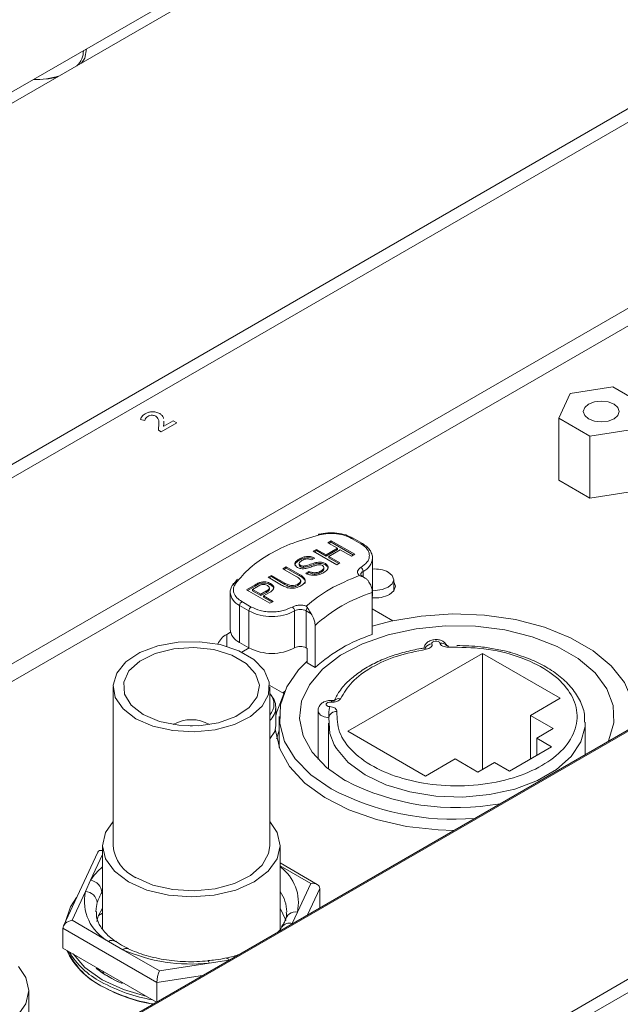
# Model space of a CAD drawing. Header units: millimetres. Extents: x 0 to 1118, y 0 to 864.
# Tile 163 of 248: x 804 to 813, y 226 to 241. Entities that reach past the tile are written whole.
import ezdxf

# ---------------------------------------------------------------- set-up
doc = ezdxf.new("R2010")
doc.units = ezdxf.units.MM

msp = doc.modelspace()

# ---------------------------------------------------------------- linework, layer by layer
at = {"color": 7, "linetype": 'Continuous', "lineweight": 15}
for p, q in [((773.966, 203.426), (919.436, 287.405)), ((919.525, 287.253), (774.055, 203.275)), ((791.09, 232.564), (813.349, 245.414)), ((813.679, 245.429), (791.383, 232.558)), ((792.89, 227.836), (818.523, 242.633)), ((769.968, 214.392), (817.799, 242.004)), ((821.198, 241.088), (772.461, 212.953)), ((821.388, 240.921), (772.7, 212.815)), ((831.045, 240.239), (778.997, 210.193)), ((831.07, 240.237), (779.022, 210.19)), ((813.253, 235.418), (812.595, 235.316)), ((813.735, 235.14), (813.253, 235.418)), ((812.595, 235.316), (812.419, 234.936)), ((805.94, 234.916), (806.008, 234.9)), ((806.013, 235.001), (806.013, 235.002)), ((806.239, 235.006), (806.239, 235.006)), ((806.26, 234.724), (806.502, 234.864)), ((806.446, 234.896), (806.3, 234.812)), ((806.446, 234.896), (806.3, 234.812)), ((806.304, 234.846), (806.3, 234.887)), ((806.302, 234.863), (806.3, 234.887)), ((806.502, 234.864), (806.446, 234.896)), ((806.502, 234.864), (806.446, 234.896)), ((806.446, 234.896), (806.446, 234.896)), ((812.419, 234.936), (812.9, 234.658)), ((812.419, 234.936), (812.419, 233.975)), ((806.222, 234.795), (806.218, 234.748)), ((806.222, 234.794), (806.218, 234.748)), ((806.218, 234.748), (806.26, 234.724)), ((806.222, 234.794), (806.222, 234.795)), ((806.299, 234.812), (806.304, 234.846)), ((806.3, 234.812), (806.299, 234.812)), ((806.3, 234.812), (806.299, 234.812)), ((806.299, 234.812), (806.299, 234.812)), ((806.3, 234.812), (806.3, 234.812)), ((812.9, 234.658), (813.558, 234.76)), ((812.9, 234.658), (812.9, 233.696)), ((812.419, 233.975), (812.9, 233.696)), ((812.9, 233.696), (813.558, 233.798)), ((808.844, 233.006), (808.895, 233.035)), ((808.895, 233.035), (809.258, 232.826)), ((808.895, 233.015), (808.895, 233.035)), ((809.353, 232.99), (809.208, 233.073)), ((809.378, 232.993), (809.233, 233.076)), ((808.616, 232.874), (808.667, 232.903)), ((808.633, 232.864), (808.667, 232.883)), ((808.667, 232.903), (808.816, 232.817)), ((808.667, 232.883), (808.667, 232.903)), ((808.667, 232.883), (808.816, 232.797)), ((808.816, 232.817), (808.993, 232.92)), ((808.816, 232.797), (808.993, 232.899)), ((808.993, 232.92), (808.844, 233.006)), ((809.035, 232.895), (808.858, 232.793)), ((808.861, 232.995), (808.895, 233.015)), ((808.895, 233.015), (809.24, 232.815)), ((808.993, 232.899), (808.993, 232.92)), ((809.207, 232.796), (809.035, 232.895)), ((808.397, 232.733), (808.397, 232.753)), ((808.639, 232.769), (808.588, 232.739)), ((808.979, 232.664), (808.616, 232.874)), ((808.816, 232.797), (808.816, 232.817)), ((808.858, 232.793), (809.03, 232.694)), ((808.858, 232.773), (808.858, 232.793)), ((808.858, 232.773), (809.012, 232.684)), ((809.258, 232.826), (809.207, 232.796)), ((809.535, 232.194), (809.535, 232.766)), ((808.145, 232.602), (808.196, 232.632)), ((808.352, 232.483), (808.145, 232.602)), ((808.163, 232.592), (808.196, 232.612)), ((808.196, 232.632), (808.405, 232.511)), ((808.196, 232.612), (808.196, 232.632)), ((808.196, 232.612), (808.405, 232.491)), ((808.398, 232.686), (808.398, 232.661)), ((808.418, 232.634), (808.418, 232.654)), ((808.463, 232.623), (808.463, 232.643)), ((808.655, 232.677), (808.655, 232.698)), ((808.781, 232.596), (808.781, 232.622)), ((808.806, 232.663), (808.806, 232.683)), ((809.03, 232.694), (808.979, 232.664)), ((807.369, 232.349), (807.444, 232.441)), ((807.917, 232.471), (807.968, 232.5)), ((808.126, 232.35), (807.917, 232.471)), ((807.935, 232.46), (807.968, 232.48)), ((807.968, 232.5), (808.175, 232.381)), ((807.968, 232.48), (807.968, 232.5)), ((807.968, 232.48), (808.175, 232.361)), ((808.405, 232.491), (808.405, 232.511)), ((808.499, 232.533), (808.55, 232.562)), ((808.52, 232.524), (808.55, 232.542)), ((808.55, 232.542), (808.55, 232.562)), ((808.737, 232.548), (808.737, 232.568)), ((809.365, 232.484), (809.327, 232.499)), ((809.409, 232.464), (809.378, 232.482)), ((809.862, 232.26), (809.862, 232.433)), ((807.582, 232.277), (807.715, 232.354)), ((807.945, 232.067), (807.582, 232.277)), ((807.599, 232.267), (807.715, 232.334)), ((807.762, 232.333), (807.675, 232.282)), ((807.675, 232.262), (807.675, 232.282)), ((807.675, 232.282), (807.805, 232.207)), ((807.715, 232.334), (807.715, 232.354)), ((807.772, 232.363), (807.772, 232.383)), ((807.937, 232.282), (807.937, 232.307)), ((807.956, 232.352), (807.956, 232.373)), ((808.175, 232.361), (808.175, 232.381)), ((808.375, 232.344), (808.375, 232.364)), ((808.422, 232.393), (808.422, 232.418)), ((807.33, 232.236), (807.33, 231.665)), ((807.675, 232.262), (807.805, 232.187)), ((807.805, 232.207), (807.893, 232.258)), ((807.805, 232.187), (807.893, 232.237)), ((807.805, 232.187), (807.805, 232.207)), ((807.936, 232.234), (807.847, 232.183)), ((807.847, 232.183), (807.996, 232.097)), ((807.847, 232.163), (807.847, 232.183)), ((807.847, 232.163), (807.979, 232.087)), ((807.893, 232.237), (807.893, 232.258)), ((809.53, 232.235), (809.53, 231.582)), ((809.53, 232.153), (809.535, 232.194)), ((807.62, 231.949), (807.476, 232.032)), ((807.476, 231.461), (807.476, 232.032)), ((807.511, 232.094), (807.656, 232.01)), ((807.996, 232.097), (807.945, 232.067)), ((808.507, 232.025), (808.527, 232.001)), ((809.848, 231.796), (809.53, 231.98)), ((807.62, 231.949), (807.62, 231.378)), ((808.327, 231.378), (808.327, 231.949)), ((808.504, 231.949), (808.504, 231.378)), ((808.585, 231.903), (808.504, 231.949)), ((808.646, 231.071), (808.646, 231.725)), ((807.336, 231.619), (807.277, 231.586)), ((807.476, 231.461), (807.62, 231.378)), ((807.622, 231.377), (807.509, 231.311)), ((808.504, 231.378), (808.522, 231.367)), ((808.522, 231.367), (808.522, 231.143)), ((810.345, 231.376), (810.344, 231.376)), ((811.237, 231.29), (809.151, 230.086)), ((812.439, 230.596), (811.237, 231.29)), ((811.237, 229.494), (811.237, 231.29)), ((808.522, 231.143), (808.646, 231.071)), ((805.516, 230.776), (805.516, 228.313)), ((807.941, 230.794), (808.158, 230.669)), ((807.941, 228.313), (807.941, 230.776)), ((808.144, 230.677), (808.174, 230.706)), ((811.98, 230.331), (812.439, 230.596)), ((808.039, 230.172), (808.039, 230.457)), ((808.089, 230.315), (808.089, 229.832)), ((808.691, 230.401), (808.691, 229.65)), ((812.333, 230.126), (811.98, 230.331)), ((811.98, 229.657), (811.98, 230.331)), ((808.852, 230.213), (808.852, 229.501)), ((812.827, 229.722), (812.827, 230.213)), ((809.151, 230.086), (810.353, 229.392)), ((812.077, 229.978), (812.333, 230.126)), ((811.653, 229.468), (812.307, 229.846)), ((812.307, 229.846), (812.077, 229.978)), ((812.077, 229.713), (812.077, 229.978)), ((810.353, 229.392), (810.813, 229.657)), ((810.813, 229.657), (811.166, 229.453)), ((811.166, 229.453), (811.423, 229.601)), ((811.423, 229.601), (811.653, 229.468)), ((805.353, 228.313), (805.353, 227.024)), ((808.103, 227.02), (808.103, 228.313)), ((805.279, 228.213), (804.749, 227.07)), ((805.353, 228.245), (805.315, 228.239)), ((808.676, 227.714), (808.103, 228.045)), ((805.168, 227.779), (805.087, 227.603)), ((808.37, 227.283), (808.577, 227.729)), ((805.087, 227.603), (804.88, 227.157)), ((808.717, 227.648), (808.717, 227.349)), ((805.353, 227.269), (805.292, 227.234)), ((808.289, 227.107), (808.37, 227.283)), ((804.88, 227.157), (805.445, 226.831)), ((806.196, 226.193), (804.74, 227.033)), ((804.74, 227.033), (804.74, 226.727)), ((808.132, 227.057), (808.13, 227.054)), ((805.445, 226.831), (805.668, 226.702)), ((804.74, 226.727), (806.189, 225.891)), ((805.668, 226.702), (806.233, 226.376)), ((806.233, 226.376), (807.005, 226.495)), ((807.005, 226.495), (807.31, 226.542)), ((807.27, 226.572), (807.268, 226.572)), ((805.353, 226.344), (805.383, 226.356)), ((805.654, 226.2), (805.646, 226.193)), ((806.196, 226.193), (806.196, 225.894)), ((804.214, 224.775), (804.214, 226.068))]:
    msp.add_line(p, q, dxfattribs=at)
at = {"color": 9, "linetype": 'Continuous', "lineweight": 15}
for p, q in [((809.388, 232.561), (809.388, 232.476)), ((807.277, 231.586), (807.277, 231.4)), ((805.353, 228.178), (805.168, 227.779)), ((808.577, 227.729), (808.103, 228.002)), ((808.717, 227.648), (808.527, 227.24)), ((808.285, 227.101), (808.289, 227.107)), ((807.31, 226.542), (807.321, 226.544)), ((805.256, 226.412), (805.273, 226.42)), ((805.312, 226.397), (805.291, 226.389)), ((805.345, 226.35), (805.373, 226.362)), ((805.663, 226.195), (805.65, 226.185)), ((806.903, 226.303), (806.196, 226.193))]:
    msp.add_line(p, q, dxfattribs=at)
at = {"color": 7, "linetype": 'Continuous', "lineweight": 15, "flags": 128}
for points in [[(805.028, 240.435), (805.078, 240.513), (805.104, 240.654)], [(804.274, 240.174), (804.517, 240.189), (804.652, 240.218)], [(812.879, 235.152), (812.819, 235.099), (812.798, 235.038), (812.819, 234.976), (812.879, 234.924), (812.97, 234.889), (813.077, 234.877), (813.183, 234.889), (813.274, 234.924), (813.334, 234.976), (813.355, 235.038), (813.334, 235.099), (813.274, 235.152), (813.183, 235.186), (813.077, 235.199), (812.97, 235.186), (812.879, 235.152)], [(809.778, 232.551), (809.84, 232.497), (809.862, 232.433), (809.84, 232.37), (809.778, 232.316), (809.685, 232.28), (809.575, 232.267), (809.535, 232.269)], [(809.796, 232.204), (809.863, 232.262), (809.887, 232.331), (809.863, 232.4), (809.862, 232.402)], [(809.53, 231.711), (809.816, 231.789), (810.288, 231.87), (810.778, 231.902), (811.27, 231.883), (811.748, 231.814), (812.196, 231.696), (812.602, 231.534), (812.95, 231.333), (813.231, 231.099), (813.435, 230.84), (813.555, 230.564), (813.589, 230.28), (813.575, 230.154)], [(813.183, 229.928), (813.194, 229.951), (813.271, 230.215), (813.26, 230.482), (813.161, 230.744), (812.979, 230.99), (812.719, 231.211), (812.391, 231.4), (812.008, 231.55), (811.582, 231.656), (811.129, 231.712), (810.665, 231.719), (810.208, 231.674), (809.774, 231.581), (809.379, 231.442), (809.036, 231.262), (808.758, 231.048), (808.556, 230.807), (808.436, 230.549), (808.403, 230.282), (808.458, 230.016), (808.599, 229.761), (808.821, 229.526), (809.116, 229.32), (809.116, 229.32)], [(805.871, 230.28), (805.671, 230.432), (805.55, 230.61), (805.516, 230.799), (805.572, 230.987), (805.714, 231.16), (805.931, 231.303), (806.208, 231.408), (806.522, 231.466), (806.852, 231.472), (807.173, 231.427), (807.461, 231.333), (807.695, 231.199), (807.857, 231.032), (807.935, 230.847), (807.924, 230.657), (807.824, 230.475), (807.643, 230.315), (807.394, 230.19), (807.095, 230.108), (806.77, 230.076), (806.441, 230.095), (806.134, 230.165), (805.871, 230.28)], [(805.983, 230.345), (805.796, 230.491), (805.693, 230.662), (805.681, 230.844), (805.762, 231.019), (805.929, 231.172), (806.168, 231.291), (806.456, 231.363), (806.768, 231.384), (807.077, 231.35), (807.354, 231.265), (807.577, 231.137), (807.723, 230.977), (807.782, 230.798), (807.747, 230.618), (807.621, 230.452), (807.416, 230.314), (807.15, 230.218), (806.846, 230.171), (806.532, 230.178), (806.236, 230.238), (805.983, 230.345)], [(810.454, 231.44), (810.453, 231.454), (810.463, 231.467), (810.481, 231.478), (810.505, 231.483), (810.53, 231.482), (810.552, 231.476), (810.569, 231.465), (810.577, 231.451)], [(808.895, 229.193), (808.579, 229.411), (808.336, 229.659), (808.173, 229.927), (808.096, 230.208), (808.107, 230.493), (808.206, 230.772), (808.389, 231.036), (808.522, 231.17)], [(808.161, 230.667), (808.051, 230.386), (808.039, 230.324)], [(808.871, 230.467), (808.847, 230.471), (808.829, 230.481), (808.818, 230.494), (808.817, 230.508), (808.826, 230.522), (808.843, 230.532), (808.867, 230.538), (808.892, 230.538)], [(808.94, 229.875), (808.872, 230.052), (808.857, 230.293)], [(806.71, 230.167), (806.728, 230.168), (806.747, 230.167)], [(807.941, 229.966), (808.021, 230.08), (808.039, 230.172)], [(808.029, 230.105), (808.03, 230.098), (808.097, 229.813), (808.25, 229.538), (808.485, 229.284), (808.794, 229.058), (809.168, 228.867), (809.594, 228.717), (810.059, 228.612), (810.549, 228.557), (810.794, 228.549)], [(808.089, 230.104), (808.051, 229.978), (808.049, 229.968)], [(805.756, 227.751), (805.538, 227.916), (805.4, 228.107), (805.353, 228.313), (805.4, 228.518), (805.516, 228.687)], [(807.941, 228.687), (808.057, 228.518), (808.103, 228.313), (808.057, 228.107), (807.919, 227.916), (807.701, 227.751), (807.416, 227.625), (807.084, 227.546), (806.728, 227.519), (806.373, 227.546), (806.041, 227.625), (805.756, 227.751)], [(807.941, 228.313), (807.924, 228.194), (807.824, 228.012), (807.643, 227.852), (807.394, 227.727), (807.095, 227.645), (806.77, 227.613), (806.441, 227.632), (806.134, 227.702), (805.871, 227.818)], [(804.952, 227.508), (804.858, 227.366), (804.78, 227.138)], [(805.353, 227.347), (805.286, 227.221), (805.262, 227.139)], [(808.193, 227.149), (808.188, 227.168), (808.103, 227.347)], [(804.898, 226.636), (805.08, 226.427), (805.345, 226.236)], [(804.052, 226.441), (804.167, 226.273), (804.214, 226.068), (804.167, 225.862), (804.03, 225.671), (803.812, 225.506), (803.527, 225.38), (803.195, 225.301), (802.839, 225.274), (802.483, 225.301), (802.152, 225.38), (801.867, 225.506)], [(805.345, 226.236), (805.675, 226.083), (806.038, 225.978)]]:
    msp.add_lwpolyline(points, dxfattribs=at)
at = {"color": 9, "linetype": 'Continuous', "lineweight": 15, "flags": 128}
for points in [[(808.715, 233.129), (808.711, 233.133), (808.707, 233.136), (808.704, 233.137), (808.702, 233.136)], [(810.363, 231.355), (810.357, 231.366), (810.351, 231.374), (810.346, 231.376), (810.345, 231.376)], [(808.892, 230.538), (808.897, 230.55), (808.902, 230.557), (808.906, 230.56), (808.907, 230.56)], [(808.857, 230.293), (808.785, 230.307), (808.729, 230.335), (808.696, 230.375), (808.691, 230.4)], [(812.827, 230.226), (812.825, 230.159), (812.761, 229.92), (812.612, 229.695), (812.385, 229.492), (812.089, 229.321), (811.738, 229.19), (811.347, 229.104), (810.933, 229.067), (810.515, 229.081), (810.112, 229.145), (809.741, 229.257), (809.418, 229.411), (809.159, 229.601), (808.974, 229.817), (808.94, 229.875)], [(805.271, 227.432), (805.254, 227.341), (805.251, 227.29)], [(807.005, 226.495), (806.999, 226.513), (806.993, 226.524), (806.988, 226.529), (806.987, 226.529)], [(807.31, 226.542), (807.297, 226.559), (807.285, 226.57), (807.273, 226.573), (807.27, 226.572)]]:
    msp.add_lwpolyline(points, dxfattribs=at)
at = {"color": 7, "linetype": 'Continuous', "lineweight": 15}
for centre, radius, start, end in [((804.751, 240.619), 0.305, 312.3348, 1.2448), ((804.317, 241.37), 1.191, 268.3174, 287.9483), ((808.711, 233.124), 0.0152, 126.1298, 181.9045), ((809.311, 232.558), 0.0768, 2.6071, 57.3916), ((809.576, 232.158), 0.441, 62.7603, 95.3892), ((810.255, 229.957), 2.391, 107.6735, 132.3212), ((809.576, 232.63), 0.48, 264.426, 297.2334), ((807.553, 232.029), 0.0768, 122.6085, 177.3918), ((807.697, 231.946), 0.0768, 122.6085, 177.3918), ((808.251, 231.946), 0.0768, 2.6071, 57.3916), ((808.416, 231.779), 0.192, 62.6097, 117.3903), ((808.582, 231.945), 0.0781, 134.8729, 177.116), ((807.974, 232.631), 0.769, 242.6097, 297.3903), ((807.576, 231.687), 0.248, 185.1818, 246.1381), ((807.397, 231.338), 0.275, 115.7718, 159.5136), ((810.255, 229.304), 2.391, 107.6735, 132.3212), ((807.974, 232.06), 0.769, 242.6097, 297.3903), ((808.416, 231.207), 0.192, 62.6097, 117.3903), ((810.47, 231.293), 0.147, 96.3062, 144.611), ((810.673, 231.391), 0.0373, 354.2904, 30.7869), ((807.761, 230.457), 0.274, 311.2317, 48.7684), ((809.017, 230.479), 0.113, 78.9078, 131.4093), ((809.897, 230.293), 1.041, 170.3998, 180.0089), ((808.966, 230.281), 0.11, 81.9335, 173.8519), ((806.728, 229.713), 0.552, 59.5961, 120.4038), ((810.837, 232.648), 3.746, 242.6502, 280.3575), ((810.789, 232.774), 4.051, 242.1216, 274.6557), ((806.117, 228.369), 0.604, 185.3829, 245.9373), ((805.13, 227.567), 0.215, 5.5804, 79.6681), ((805.784, 227.457), 0.712, 168.2077, 241.5893), ((805.08, 227.41), 0.192, 6.3156, 88.1302), ((808.338, 227.133), 0.154, 77.9277, 174.3922), ((805.848, 227.174), 1.154, 204.6248, 243.1959), ((805.857, 227.149), 1.137, 204.3548, 243.22), ((805.879, 227.275), 1.203, 210.1648, 242.6996), ((806.72, 229.08), 2.6, 246.1288, 276.2851), ((806.303, 227.771), 1.716, 232.3791, 247.6263), ((806.308, 227.742), 1.693, 233.078, 246.9274), ((806.578, 228.485), 2.6, 241.2508, 260.1332), ((806.579, 228.426), 2.602, 241.2569, 260.2566), ((806.578, 228.381), 2.563, 241.2422, 259.9602)]:
    msp.add_arc(centre, radius, start, end, dxfattribs=at)
at = {"color": 9, "linetype": 'Continuous', "lineweight": 15}
for centre, radius, start, end in [((809.223, 233.053), 0.0252, 65.8204, 125.6136), ((809.367, 232.97), 0.0252, 65.8691, 125.6031), ((809.284, 232.79), 0.251, 294.3742, 354.3057), ((809.414, 232.504), 0.0633, 114.4937, 172.9668), ((809.369, 232.465), 0.0192, 61.1805, 99.8732), ((807.403, 232.343), 0.0374, 71.533, 138.8903), ((807.575, 232.258), 0.246, 183.8333, 246.2576), ((810.59, 231.328), 0.124, 44.5051, 95.9831), ((807.759, 230.504), 0.248, 317.3977, 42.6024), ((805.971, 227.244), 0.965, 129.8349, 146.3621), ((807.705, 227.432), 0.681, 347.3975, 54.2512), ((807.643, 227.278), 0.563, 1.2135, 35.1434), ((808.247, 226.968), 0.145, 73.291, 142.169), ((805.499, 226.741), 0.105, 57.4642, 121.0434), ((805.722, 226.641), 0.0814, 70.9938, 131.6958)]:
    msp.add_arc(centre, radius, start, end, dxfattribs=at)
at = {"color": 7, "linetype": 'Continuous', "lineweight": 15}
for centre, major_axis, ratio, start_param, end_param in [((805.375, 228.122), (-0.082, 0.108), 0.565784, 5.571154, 6.577199), ((808.577, 227.627), (0.136, 0.043), 0.697943, 6.065912, 7.636708), ((804.88, 227.055), (0.136, 0.043), 0.697943, 1.353523, 2.924319), ((806.233, 226.274), (0.024, 0.13), 0.218403, 0.708577, 2.279373)]:
    msp.add_ellipse(centre, major_axis=major_axis, ratio=ratio, start_param=start_param, end_param=end_param, dxfattribs=at)
for points, knots in [([(806.239, 235.006), (806.22, 235.015), (806.183, 235.032), (806.113, 235.036), (806.056, 235.023), (806.027, 235.009), (806.013, 235.002)], [0, 0, 0, 0, 0.279621, 0.558679, 0.778937, 1, 1, 1, 1]), ([(806.239, 235.006), (806.22, 235.015), (806.183, 235.032), (806.113, 235.036), (806.056, 235.023), (806.027, 235.009), (806.013, 235.001)], [0, 0, 0, 0, 0.279621, 0.558679, 0.778937, 1, 1, 1, 1]), ([(806.013, 235.002), (805.993, 234.988), (805.956, 234.962), (805.945, 234.93), (805.94, 234.916)], [0, 0, 0, 0, 0.559727, 1, 1, 1, 1]), ([(806.013, 235.001), (805.993, 234.987), (805.956, 234.962), (805.945, 234.93), (805.94, 234.916)], [0, 0, 0, 0, 0.559727, 1, 1, 1, 1]), ([(806.008, 234.9), (806.012, 234.913), (806.019, 234.936), (806.044, 234.954), (806.055, 234.962)], [0, 0, 0, 0, 0.5602796, 1, 1, 1, 1]), ([(806.055, 234.962), (806.065, 234.967), (806.085, 234.977), (806.122, 234.982), (806.156, 234.976), (806.171, 234.968), (806.179, 234.964)], [0, 0, 0, 0, 0.280969, 0.558967, 0.779355, 1, 1, 1, 1]), ([(806.179, 234.964), (806.194, 234.95), (806.223, 234.922), (806.225, 234.862), (806.223, 234.82), (806.222, 234.795)], [0, 0, 0, 0, 0.277465, 0.558283, 1, 1, 1, 1]), ([(806.224, 234.875), (806.224, 234.874), (806.229, 234.847), (806.225, 234.82), (806.222, 234.794)], [0, 0, 0, 0, 0.036115, 1, 1, 1, 1]), ([(806.297, 234.929), (806.296, 234.933), (806.296, 234.949), (806.279, 234.977), (806.252, 234.996), (806.239, 235.006)], [0, 0, 0, 0, 0.136503, 0.568398, 1, 1, 1, 1]), ([(806.297, 234.929), (806.296, 234.933), (806.296, 234.949), (806.279, 234.977), (806.252, 234.996), (806.239, 235.006)], [0, 0, 0, 0, 0.134454, 0.567373, 1, 1, 1, 1]), ([(808.715, 233.129), (808.575, 233.089), (808.292, 233.009), (807.929, 232.832), (807.622, 232.623), (807.484, 232.459), (807.415, 232.379)], [0, 0, 0, 0, 0.247677, 0.5, 0.752323, 1, 1, 1, 1]), ([(809.233, 233.076), (809.196, 233.094), (809.123, 233.13), (808.984, 233.157), (808.839, 233.162), (808.747, 233.145), (808.702, 233.136)], [0, 0, 0, 0, 0.250509, 0.500685, 0.750516, 1, 1, 1, 1]), ([(809.208, 233.073), (809.175, 233.09), (809.107, 233.123), (808.977, 233.148), (808.841, 233.153), (808.756, 233.137), (808.715, 233.129)], [0, 0, 0, 0, 0.244418, 0.500001, 0.755581, 1, 1, 1, 1]), ([(809.353, 232.623), (809.388, 232.648), (809.444, 232.688), (809.478, 232.753), (809.488, 232.806), (809.478, 232.859), (809.444, 232.925), (809.388, 232.964), (809.353, 232.99)], [0, 0, 0, 0, 0.239443, 0.369627, 0.5, 0.630185, 0.760559, 1, 1, 1, 1]), ([(809.521, 232.836), (809.512, 232.855), (809.495, 232.894), (809.447, 232.947), (809.401, 232.978), (809.378, 232.993)], [0, 0, 0, 0, 0.310696, 0.657238, 1, 1, 1, 1]), ([(808.37, 232.623), (808.36, 232.63), (808.341, 232.644), (808.329, 232.672), (808.338, 232.712), (808.373, 232.736), (808.397, 232.753)], [0, 0, 0, 0, 0.18703, 0.374126, 0.56114, 1, 1, 1, 1]), ([(808.333, 232.656), (808.334, 232.663), (808.337, 232.693), (808.372, 232.716), (808.397, 232.733)], [0, 0, 0, 0, 0.26596, 1, 1, 1, 1]), ([(808.397, 232.753), (808.416, 232.763), (808.454, 232.782), (808.524, 232.796), (808.591, 232.79), (808.623, 232.776), (808.639, 232.769)], [0, 0, 0, 0, 0.280798, 0.560153, 0.779878, 1, 1, 1, 1]), ([(808.397, 232.733), (808.416, 232.743), (808.454, 232.762), (808.523, 232.775), (808.579, 232.772), (808.601, 232.763), (808.607, 232.76)], [0, 0, 0, 0, 0.3259409, 0.6502077, 0.9052572, 1, 1, 1, 1]), ([(808.441, 232.73), (808.431, 232.724), (808.412, 232.712), (808.396, 232.691), (808.398, 232.67), (808.412, 232.66), (808.418, 232.654)], [0, 0, 0, 0, 0.2812893, 0.5608202, 0.7806771, 1, 1, 1, 1]), ([(808.588, 232.739), (808.575, 232.745), (808.549, 232.755), (808.49, 232.755), (808.46, 232.74), (808.441, 232.73)], [0, 0, 0, 0, 0.281098, 0.560286, 1, 1, 1, 1]), ([(809.535, 232.766), (809.534, 232.787), (809.534, 232.812), (809.522, 232.834), (809.521, 232.836)], [0, 0, 0, 0, 0.901115, 1, 1, 1, 1]), ([(808.503, 232.609), (808.49, 232.607), (808.464, 232.602), (808.415, 232.604), (808.387, 232.616), (808.37, 232.623)], [0, 0, 0, 0, 0.28145, 0.562277, 1, 1, 1, 1]), ([(808.4, 232.663), (808.399, 232.659), (808.399, 232.648), (808.411, 232.639), (808.418, 232.634)], [0, 0, 0, 0, 0.412031, 1, 1, 1, 1]), ([(808.418, 232.654), (808.426, 232.651), (808.439, 232.645), (808.456, 232.644), (808.463, 232.643)], [0, 0, 0, 0, 0.55962, 1, 1, 1, 1]), ([(808.418, 232.634), (808.426, 232.63), (808.439, 232.624), (808.456, 232.623), (808.463, 232.623)], [0, 0, 0, 0, 0.55962, 1, 1, 1, 1]), ([(808.463, 232.643), (808.486, 232.648), (808.524, 232.655), (808.571, 232.673), (808.612, 232.686), (808.641, 232.694), (808.655, 232.698)], [0, 0, 0, 0, 0.338408, 0.558976, 0.779536, 1, 1, 1, 1]), ([(808.463, 232.623), (808.486, 232.627), (808.524, 232.635), (808.571, 232.652), (808.612, 232.666), (808.641, 232.674), (808.655, 232.677)], [0, 0, 0, 0, 0.338408, 0.558976, 0.779536, 1, 1, 1, 1]), ([(808.669, 232.658), (808.65, 232.653), (808.619, 232.644), (808.577, 232.629), (808.541, 232.617), (808.515, 232.612), (808.503, 232.609)], [0, 0, 0, 0, 0.33994, 0.560025, 0.780083, 1, 1, 1, 1]), ([(808.655, 232.698), (808.669, 232.7), (808.698, 232.706), (808.742, 232.705), (808.779, 232.697), (808.797, 232.688), (808.806, 232.683)], [0, 0, 0, 0, 0.280372, 0.559915, 0.779862, 1, 1, 1, 1]), ([(808.655, 232.677), (808.669, 232.68), (808.698, 232.686), (808.742, 232.685), (808.779, 232.677), (808.797, 232.668), (808.806, 232.663)], [0, 0, 0, 0, 0.280372, 0.559915, 0.779862, 1, 1, 1, 1]), ([(808.757, 232.652), (808.75, 232.656), (808.737, 232.662), (808.704, 232.666), (808.683, 232.661), (808.669, 232.658)], [0, 0, 0, 0, 0.280077, 0.559959, 1, 1, 1, 1]), ([(808.737, 232.568), (808.748, 232.575), (808.768, 232.588), (808.783, 232.612), (808.779, 232.636), (808.764, 232.647), (808.757, 232.652)], [0, 0, 0, 0, 0.280917, 0.56081, 0.780496, 1, 1, 1, 1]), ([(808.737, 232.548), (808.747, 232.554), (808.767, 232.567), (808.782, 232.587), (808.78, 232.597), (808.779, 232.599)], [0, 0, 0, 0, 0.457238, 0.912811, 1, 1, 1, 1]), ([(808.806, 232.683), (808.821, 232.672), (808.85, 232.648), (808.847, 232.593), (808.806, 232.563), (808.782, 232.545)], [0, 0, 0, 0, 0.279944, 0.560079, 1, 1, 1, 1]), ([(808.806, 232.663), (808.822, 232.651), (808.846, 232.634), (808.843, 232.612), (808.842, 232.605)], [0, 0, 0, 0, 0.681584, 1, 1, 1, 1]), ([(809.327, 232.499), (809.319, 232.509), (809.302, 232.529), (809.3, 232.563), (809.316, 232.597), (809.341, 232.614), (809.353, 232.623)], [0, 0, 0, 0, 0.242946, 0.499999, 0.757056, 1, 1, 1, 1]), ([(808.375, 232.364), (808.385, 232.37), (808.405, 232.383), (808.425, 232.408), (808.414, 232.447), (808.378, 232.468), (808.352, 232.483)], [0, 0, 0, 0, 0.187562, 0.374241, 0.559723, 1, 1, 1, 1]), ([(808.405, 232.511), (808.428, 232.498), (808.472, 232.471), (808.501, 232.419), (808.476, 232.372), (808.442, 232.35), (808.426, 232.339)], [0, 0, 0, 0, 0.281628, 0.559158, 0.778983, 1, 1, 1, 1]), ([(808.405, 232.491), (808.427, 232.478), (808.471, 232.451), (808.502, 232.406), (808.487, 232.382), (808.482, 232.375)], [0, 0, 0, 0, 0.423154, 0.84015, 1, 1, 1, 1]), ([(808.782, 232.545), (808.759, 232.533), (808.715, 232.51), (808.632, 232.497), (808.554, 232.507), (808.518, 232.524), (808.499, 232.533)], [0, 0, 0, 0, 0.280814, 0.559566, 0.779623, 1, 1, 1, 1]), ([(808.55, 232.562), (808.566, 232.555), (808.598, 232.542), (808.655, 232.54), (808.703, 232.55), (808.726, 232.562), (808.737, 232.568)], [0, 0, 0, 0, 0.280634, 0.558676, 0.779197, 1, 1, 1, 1]), ([(808.55, 232.542), (808.566, 232.535), (808.598, 232.521), (808.655, 232.519), (808.703, 232.53), (808.726, 232.542), (808.737, 232.548)], [0, 0, 0, 0, 0.280634, 0.558676, 0.779197, 1, 1, 1, 1]), ([(809.378, 232.482), (809.37, 232.488), (809.354, 232.498), (809.352, 232.506), (809.352, 232.51)], [0, 0, 0, 0, 0.5120826, 1, 1, 1, 1]), ([(809.469, 232.413), (809.459, 232.424), (809.431, 232.457), (809.392, 232.473), (809.365, 232.484)], [0, 0, 0, 0, 0.334589, 1, 1, 1, 1]), ([(807.378, 232.371), (807.365, 232.351), (807.337, 232.31), (807.332, 232.264), (807.33, 232.241)], [0, 0, 0, 0, 0.497627, 1, 1, 1, 1]), ([(807.415, 232.379), (807.402, 232.355), (807.374, 232.306), (807.382, 232.227), (807.426, 232.152), (807.483, 232.113), (807.511, 232.094)], [0, 0, 0, 0, 0.244419, 0.499999, 0.755582, 1, 1, 1, 1]), ([(807.715, 232.354), (807.725, 232.36), (807.743, 232.37), (807.764, 232.379), (807.772, 232.383)], [0, 0, 0, 0, 0.560098, 1, 1, 1, 1]), ([(807.715, 232.334), (807.725, 232.34), (807.743, 232.35), (807.764, 232.359), (807.772, 232.363)], [0, 0, 0, 0, 0.560098, 1, 1, 1, 1]), ([(807.807, 232.355), (807.798, 232.351), (807.782, 232.344), (807.768, 232.336), (807.762, 232.333)], [0, 0, 0, 0, 0.559581, 1, 1, 1, 1]), ([(807.772, 232.383), (807.789, 232.389), (807.822, 232.4), (807.877, 232.4), (807.922, 232.39), (807.945, 232.378), (807.956, 232.373)], [0, 0, 0, 0, 0.280015, 0.558911, 0.779395, 1, 1, 1, 1]), ([(807.772, 232.363), (807.789, 232.369), (807.822, 232.38), (807.877, 232.38), (807.922, 232.369), (807.945, 232.358), (807.956, 232.352)], [0, 0, 0, 0, 0.280015, 0.558911, 0.779395, 1, 1, 1, 1]), ([(807.907, 232.342), (807.899, 232.346), (807.883, 232.354), (807.856, 232.36), (807.829, 232.36), (807.814, 232.357), (807.807, 232.355)], [0, 0, 0, 0, 0.280258, 0.560076, 0.780152, 1, 1, 1, 1]), ([(807.893, 232.258), (807.904, 232.264), (807.925, 232.278), (807.942, 232.302), (807.931, 232.326), (807.915, 232.337), (807.907, 232.342)], [0, 0, 0, 0, 0.2814, 0.559752, 0.779362, 1, 1, 1, 1]), ([(807.893, 232.237), (807.903, 232.244), (807.923, 232.257), (807.941, 232.275), (807.937, 232.284), (807.937, 232.284)], [0, 0, 0, 0, 0.50134, 0.997249, 1, 1, 1, 1]), ([(807.956, 232.373), (807.973, 232.361), (808.005, 232.338), (808.011, 232.281), (807.965, 232.252), (807.936, 232.234)], [0, 0, 0, 0, 0.280751, 0.559708, 1, 1, 1, 1]), ([(807.956, 232.352), (807.974, 232.341), (808.003, 232.322), (808.001, 232.297), (808.001, 232.287)], [0, 0, 0, 0, 0.61081, 1, 1, 1, 1]), ([(808.426, 232.339), (808.401, 232.327), (808.353, 232.302), (808.255, 232.295), (808.182, 232.32), (808.145, 232.34), (808.126, 232.35)], [0, 0, 0, 0, 0.28073, 0.557906, 0.778407, 1, 1, 1, 1]), ([(808.175, 232.381), (808.19, 232.372), (808.221, 232.355), (808.278, 232.338), (808.336, 232.344), (808.362, 232.358), (808.375, 232.364)], [0, 0, 0, 0, 0.2817898, 0.5601195, 0.7793856, 1, 1, 1, 1]), ([(808.175, 232.361), (808.19, 232.352), (808.221, 232.334), (808.278, 232.317), (808.336, 232.324), (808.362, 232.337), (808.375, 232.344)], [0, 0, 0, 0, 0.2817898, 0.5601195, 0.7793856, 1, 1, 1, 1]), ([(808.375, 232.344), (808.385, 232.35), (808.404, 232.363), (808.423, 232.382), (808.42, 232.393), (808.419, 232.395)], [0, 0, 0, 0, 0.439501, 0.87693, 1, 1, 1, 1]), ([(809.469, 232.413), (809.482, 232.391), (809.508, 232.347), (809.527, 232.284), (809.529, 232.249), (809.53, 232.235)], [0, 0, 0, 0, 0.3772748, 0.7548737, 1, 1, 1, 1]), ([(807.656, 232.01), (807.7, 231.99), (807.768, 231.958), (807.882, 231.938), (807.974, 231.932), (808.066, 231.938), (808.179, 231.958), (808.248, 231.99), (808.292, 232.01)], [0, 0, 0, 0, 0.239441, 0.369626, 0.499999, 0.630183, 0.760557, 1, 1, 1, 1]), ([(808.507, 232.025), (808.49, 232.03), (808.455, 232.04), (808.395, 232.041), (808.337, 232.032), (808.307, 232.017), (808.292, 232.01)], [0, 0, 0, 0, 0.242945, 0.5, 0.757057, 1, 1, 1, 1]), ([(808.527, 232.001), (808.54, 231.978), (808.557, 231.947), (808.579, 231.912), (808.585, 231.903)], [0, 0, 0, 0, 0.752769, 1, 1, 1, 1]), ([(808.646, 231.725), (808.644, 231.746), (808.64, 231.788), (808.616, 231.851), (808.594, 231.887), (808.585, 231.903)], [0, 0, 0, 0, 0.367483, 0.734796, 1, 1, 1, 1]), ([(810.68, 231.419), (810.679, 231.423), (810.672, 231.441), (810.643, 231.466), (810.597, 231.494), (810.536, 231.508), (810.467, 231.505), (810.405, 231.481), (810.36, 231.442), (810.337, 231.408), (810.334, 231.39), (810.334, 231.389)], [0, 0, 0, 0, 0.025345, 0.139559, 0.261764, 0.404497, 0.569749, 0.729953, 0.86536, 0.993846, 1, 1, 1, 1]), ([(810.345, 231.375), (810.324, 231.372), (810.217, 231.357), (810.029, 231.314), (809.786, 231.239), (809.556, 231.139), (809.344, 231.016), (809.162, 230.87), (809.018, 230.715), (808.96, 230.602), (808.934, 230.55)], [0, 0, 0, 0, 0.031509, 0.161603, 0.294199, 0.434143, 0.577871, 0.724593, 0.874205, 1, 1, 1, 1]), ([(810.71, 231.388), (810.894, 231.386), (811.272, 231.382), (811.807, 231.253), (812.251, 231.042), (812.559, 230.767), (812.715, 230.453), (812.702, 230.121), (812.513, 229.806), (812.176, 229.544), (811.721, 229.349), (811.176, 229.24), (810.6, 229.232), (810.056, 229.322), (809.58, 229.5), (809.215, 229.756), (808.991, 230.065), (808.984, 230.284), (808.981, 230.39)], [0, 0, 0, 0, 0.061041, 0.125, 0.188959, 0.25, 0.311041, 0.375, 0.438959, 0.5, 0.561041, 0.625, 0.688959, 0.75, 0.811041, 0.875, 0.938959, 1, 1, 1, 1]), ([(809.039, 230.59), (809.091, 230.678), (809.199, 230.857), (809.508, 231.084), (809.901, 231.262), (810.211, 231.324), (810.363, 231.355)], [0, 0, 0, 0, 0.24561, 0.5, 0.75439, 1, 1, 1, 1]), ([(810.356, 231.379), (810.356, 231.379), (810.356, 231.379), (810.354, 231.378), (810.351, 231.377), (810.347, 231.377), (810.344, 231.376)], [0, 0, 0, 0, 0.097565, 0.388212, 0.687831, 1, 1, 1, 1]), ([(810.363, 231.355), (810.378, 231.358), (810.408, 231.365), (810.441, 231.386), (810.459, 231.412), (810.455, 231.431), (810.454, 231.44)], [0, 0, 0, 0, 0.25068, 0.500188, 0.759386, 1, 1, 1, 1]), ([(810.577, 231.451), (810.58, 231.442), (810.587, 231.424), (810.62, 231.403), (810.662, 231.389), (810.694, 231.388), (810.71, 231.388)], [0, 0, 0, 0, 0.250678, 0.500179, 0.759381, 1, 1, 1, 1]), ([(810.705, 231.411), (810.699, 231.411), (810.69, 231.411), (810.681, 231.413), (810.678, 231.414), (810.676, 231.414), (810.676, 231.414), (810.676, 231.414)], [0, 0, 0, 0, 0.39405, 0.630416, 0.701109, 0.800378, 1, 1, 1, 1]), ([(811.672, 231.304), (811.668, 231.305), (811.593, 231.33), (811.437, 231.36), (811.166, 231.404), (810.964, 231.41), (810.839, 231.413)], [0, 0, 0, 0, 0.018288, 0.29805, 0.566397, 1, 1, 1, 1]), ([(812.818, 230.228), (812.818, 230.268), (812.821, 230.386), (812.747, 230.574), (812.612, 230.777), (812.423, 230.953), (812.199, 231.1), (811.949, 231.22), (811.764, 231.276), (811.672, 231.304)], [0, 0, 0, 0, 0.0858222, 0.2478461, 0.408493, 0.5649306, 0.7158081, 0.8591296, 1, 1, 1, 1]), ([(808.907, 230.56), (808.889, 230.561), (808.846, 230.563), (808.784, 230.545), (808.732, 230.508), (808.702, 230.461), (808.688, 230.422), (808.692, 230.402), (808.692, 230.4)], [0, 0, 0, 0, 0.1702762, 0.4220648, 0.6182506, 0.8000294, 0.9783987, 1, 1, 1, 1]), ([(808.981, 230.39), (808.981, 230.399), (808.98, 230.418), (808.955, 230.442), (808.917, 230.461), (808.886, 230.465), (808.871, 230.467)], [0, 0, 0, 0, 0.250682, 0.500194, 0.759389, 1, 1, 1, 1]), ([(808.892, 230.538), (808.908, 230.537), (808.939, 230.535), (808.985, 230.546), (809.022, 230.564), (809.033, 230.582), (809.039, 230.59)], [0, 0, 0, 0, 0.250674, 0.500183, 0.759379, 1, 1, 1, 1]), ([(808.943, 230.563), (808.943, 230.563), (808.943, 230.563), (808.942, 230.563), (808.939, 230.562), (808.936, 230.561), (808.932, 230.56), (808.925, 230.559), (808.917, 230.559), (808.91, 230.56), (808.907, 230.56)], [0, 0, 0, 0, 0.031904, 0.245974, 0.335637, 0.412756, 0.505773, 0.636588, 0.803397, 1, 1, 1, 1]), ([(805.344, 227.588), (805.329, 227.564), (805.299, 227.513), (805.281, 227.46), (805.271, 227.432)], [0, 0, 0, 0, 0.473304, 1, 1, 1, 1]), ([(805.552, 226.831), (805.519, 226.856), (805.423, 226.928), (805.316, 227.058), (805.253, 227.188), (805.257, 227.266), (805.259, 227.296)], [0, 0, 0, 0, 0.1643, 0.479474, 0.798013, 1, 1, 1, 1]), ([(808.198, 227.284), (808.2, 227.263), (808.204, 227.23), (808.194, 227.196), (808.19, 227.183)], [0, 0, 0, 0, 0.612726, 1, 1, 1, 1]), ([(808.184, 227.18), (808.179, 227.157), (808.171, 227.116), (808.139, 227.076), (808.124, 227.059)], [0, 0, 0, 0, 0.567777, 1, 1, 1, 1]), ([(808.131, 227.056), (808.116, 227.03), (808.1, 227.002), (808.07, 226.976), (808.069, 226.976)], [0, 0, 0, 0, 0.969669, 1, 1, 1, 1]), ([(805.754, 226.722), (805.704, 226.744), (805.627, 226.777), (805.576, 226.819), (805.558, 226.833)], [0, 0, 0, 0, 0.659172, 1, 1, 1, 1]), ([(806.987, 226.529), (806.928, 226.524), (806.757, 226.511), (806.467, 226.522), (806.138, 226.576), (805.9, 226.65), (805.781, 226.703), (805.749, 226.718)], [0, 0, 0, 0, 0.13333, 0.390765, 0.648219, 0.904293, 1, 1, 1, 1]), ([(807.472, 226.631), (807.442, 226.62), (807.379, 226.596), (807.307, 226.581), (807.27, 226.573)], [0, 0, 0, 0, 0.483153, 1, 1, 1, 1]), ([(807.267, 226.577), (807.213, 226.563), (807.123, 226.541), (807.025, 226.536), (806.986, 226.534)], [0, 0, 0, 0, 0.598995, 1, 1, 1, 1]), ([(805.29, 226.392), (805.29, 226.393), (805.29, 226.395), (805.286, 226.4), (805.279, 226.406), (805.268, 226.41), (805.26, 226.412), (805.256, 226.412), (805.256, 226.412)], [0, 0, 0, 0, 0.047709, 0.20001, 0.416723, 0.71999, 0.98844, 1, 1, 1, 1])]:
    msp.add_open_spline(points, degree=3, knots=knots, dxfattribs=at)
msp.add_open_spline([(809.327, 232.499), (809.169, 232.432), (808.852, 232.299), (808.622, 232.117), (808.507, 232.025)], degree=3, dxfattribs=at)

doc.saveas('drawing.dxf')
